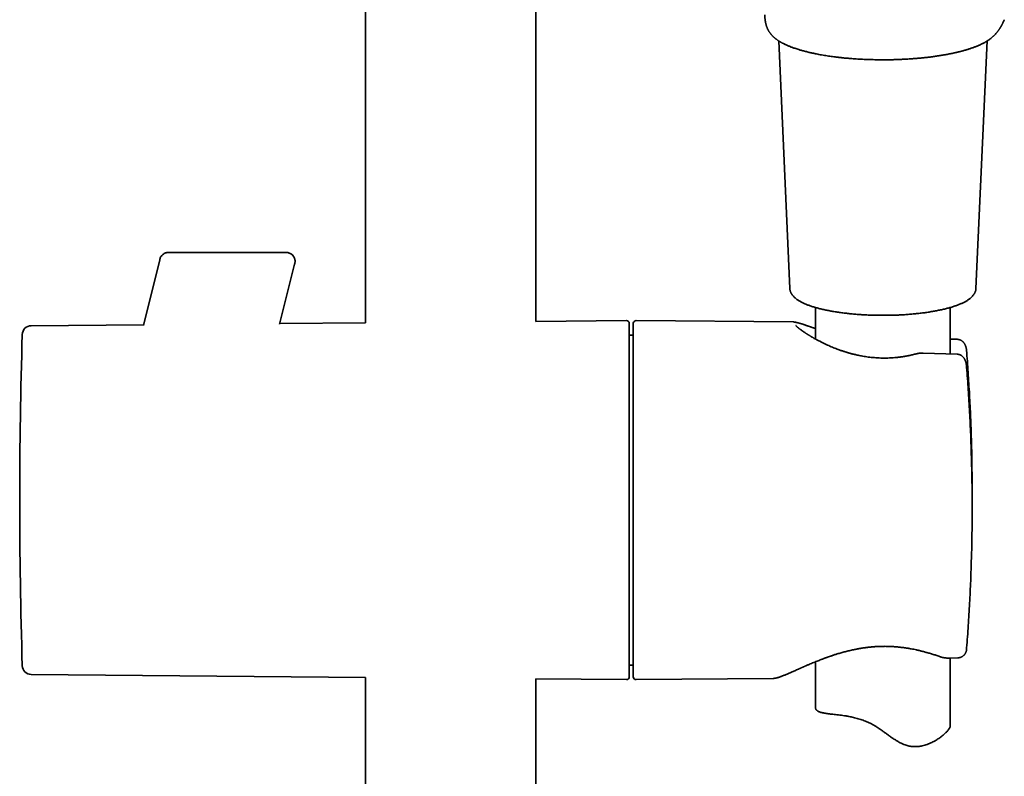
# Model space of a CAD drawing. Header units: millimetres. Extents: x 8 to 852, y 12 to 1820.
# Tile 21 of 27: x 393 to 503, y 1446 to 1531. Entities that reach past the tile are written whole.
import ezdxf

# ---------------------------------------------------------------- set-up
doc = ezdxf.new("R2010")
doc.units = ezdxf.units.MM

msp = doc.modelspace()

# ---------------------------------------------------------------- linework, layer by layer
at = {"color": 7, "linetype": 'Continuous', "lineweight": 35}
for p, q in [((431.72, 1794.7), (431.72, 1496.81)), ((450.72, 1496.98), (450.72, 1653.44)), ((477.76, 1528.22), (479, 1500.65)), ((499.74, 1500.65), (500.97, 1528.21)), ((406.99, 1496.52), (408.81, 1503.82)), ((408.81, 1503.82), (408.84, 1503.9)), ((408.82, 1503.86), (408.81, 1503.8)), ((408.81, 1503.8), (408.81, 1503.82)), ((408.84, 1503.9), (408.84, 1503.89)), ((422.89, 1504.65), (409.8, 1504.65)), ((422.17, 1496.65), (423.84, 1503.34)), ((423.84, 1503.34), (423.83, 1503.32)), ((423.84, 1503.34), (423.86, 1503.43)), ((423.85, 1503.38), (423.84, 1503.34)), ((481.87, 1498.52), (481.87, 1495.01)), ((496.87, 1493.34), (496.87, 1498.52)), ((407.01, 1496.59), (394.49, 1496.49)), ((431.72, 1496.81), (422.19, 1496.73)), ((460.81, 1497.06), (450.72, 1496.98)), ((479.37, 1496.91), (461.87, 1497.06)), ((479.37, 1496.91), (479.37, 1496.91)), ((461.57, 1495.44), (461.12, 1495.44)), ((497.65, 1494.98), (496.87, 1495)), ((493.08, 1493.36), (493.08, 1493.36)), ((497.65, 1493.32), (493.84, 1493.44)), ((498.68, 1493.77), (498.68, 1493.76)), ((498.68, 1492.02), (498.68, 1492.03)), ((481.87, 1459.06), (481.87, 1453.93)), ((496.75, 1459.47), (497.72, 1459.5)), ((496.87, 1451.91), (496.87, 1459.47)), ((394.49, 1457.65), (431.72, 1457.32)), ((461.12, 1458.69), (461.57, 1458.69)), ((431.72, 1457.32), (431.72, 1270.12)), ((450.72, 1270.12), (450.72, 1457.16)), ((450.72, 1457.16), (460.81, 1457.07)), ((461.87, 1457.07), (477.13, 1457.21)), ((477.13, 1457.21), (477.14, 1457.21))]:
    msp.add_line(p, q, dxfattribs=at)
for centre, radius, start, end in [((394.5, 1495.49), 1, 90.5, 178.238), ((460.82, 1496.76), 0.3, 0, 90.5), ((461.87, 1496.76), 0.3, 89.5, 180), ((993.22, 1477.07), 600, 178.23802, 181.76198), ((394.5, 1458.65), 1, 181.762, 269.5), ((460.82, 1457.37), 0.3, 269.5, 0), ((461.87, 1457.37), 0.3, 180, 270.5)]:
    msp.add_arc(centre, radius, start, end, dxfattribs=at)
for points, knots in [([(476.22, 1531.13), (476.22, 1531.11), (476.22, 1531.05), (476.22, 1530.95), (476.23, 1530.85), (476.23, 1530.76), (476.24, 1530.67), (476.25, 1530.6), (476.25, 1530.54), (476.26, 1530.5), (476.26, 1530.46), (476.27, 1530.42), (476.28, 1530.39), (476.28, 1530.34), (476.29, 1530.29), (476.3, 1530.24), (476.31, 1530.19), (476.33, 1530.14), (476.34, 1530.09), (476.35, 1530.05), (476.36, 1530), (476.38, 1529.96), (476.39, 1529.91), (476.41, 1529.86), (476.43, 1529.8), (476.45, 1529.75), (476.47, 1529.69), (476.49, 1529.64), (476.51, 1529.59), (476.53, 1529.54), (476.56, 1529.5), (476.58, 1529.44), (476.62, 1529.38), (476.66, 1529.31), (476.7, 1529.24), (476.75, 1529.18), (476.78, 1529.12), (476.82, 1529.07), (476.85, 1529.03), (476.89, 1528.98), (476.93, 1528.93), (476.97, 1528.88), (477.02, 1528.83), (477.06, 1528.78), (477.12, 1528.73), (477.17, 1528.68), (477.23, 1528.62), (477.29, 1528.57), (477.34, 1528.52), (477.4, 1528.48), (477.45, 1528.44), (477.51, 1528.39), (477.59, 1528.34), (477.67, 1528.28), (477.74, 1528.23), (477.82, 1528.18), (477.88, 1528.15), (477.93, 1528.12), (477.97, 1528.09), (478.01, 1528.07), (478.06, 1528.04), (478.13, 1528), (478.21, 1527.96), (478.31, 1527.91), (478.41, 1527.86), (478.49, 1527.82), (478.52, 1527.81)], [0, 0, 0, 0, 0.018197, 0.051995, 0.085387, 0.117351, 0.146703, 0.17344, 0.186417, 0.198449, 0.209532, 0.219669, 0.230324, 0.242509, 0.256401, 0.271972, 0.287132, 0.302348, 0.315418, 0.326759, 0.338481, 0.350877, 0.36395, 0.377996, 0.393234, 0.407936, 0.423352, 0.437567, 0.45018, 0.46123, 0.472757, 0.485889, 0.504858, 0.524156, 0.542316, 0.559315, 0.574828, 0.585898, 0.597552, 0.611149, 0.626367, 0.640439, 0.654034, 0.667197, 0.682374, 0.699164, 0.715665, 0.731599, 0.745883, 0.758034, 0.771401, 0.787111, 0.805181, 0.824189, 0.841777, 0.857916, 0.872856, 0.881707, 0.890299, 0.898687, 0.909093, 0.922659, 0.939052, 0.95848, 0.980934, 1, 1, 1, 1]), ([(499.38, 1527.46), (499.43, 1527.48), (499.53, 1527.51), (499.67, 1527.57), (499.81, 1527.62), (499.93, 1527.67), (500.03, 1527.72), (500.16, 1527.77), (500.3, 1527.84), (500.44, 1527.91), (500.56, 1527.97), (500.66, 1528.02), (500.76, 1528.07), (500.85, 1528.13), (500.95, 1528.19), (501.04, 1528.25), (501.14, 1528.31), (501.23, 1528.38), (501.33, 1528.45), (501.42, 1528.52), (501.5, 1528.59), (501.58, 1528.66), (501.65, 1528.73), (501.72, 1528.79), (501.8, 1528.86), (501.87, 1528.94), (501.96, 1529.03), (502.03, 1529.12), (502.1, 1529.2), (502.15, 1529.27), (502.2, 1529.34), (502.26, 1529.41), (502.31, 1529.48), (502.35, 1529.55), (502.38, 1529.6), (502.42, 1529.65), (502.45, 1529.7), (502.48, 1529.75), (502.5, 1529.79), (502.53, 1529.84), (502.56, 1529.89), (502.59, 1529.94), (502.62, 1530.01), (502.66, 1530.08), (502.7, 1530.16), (502.75, 1530.25), (502.79, 1530.35), (502.84, 1530.46), (502.88, 1530.53), (502.89, 1530.57)], [0, 0, 0, 0, 0.0210477, 0.0455924, 0.0676652, 0.08726, 0.1043718, 0.1189963, 0.1493543, 0.1779968, 0.1971856, 0.2150835, 0.2331173, 0.2526188, 0.2736072, 0.2923208, 0.3121625, 0.3334587, 0.3565767, 0.3789935, 0.3993209, 0.420647, 0.4405509, 0.4596634, 0.4781629, 0.5050153, 0.5317552, 0.5578718, 0.5833732, 0.601317, 0.6215552, 0.6437342, 0.6647064, 0.6837248, 0.6990282, 0.7138529, 0.7290772, 0.7447007, 0.7572563, 0.770068, 0.784529, 0.8016232, 0.8217775, 0.8446666, 0.8702869, 0.8986343, 0.9297049, 0.9634948, 1, 1, 1, 1]), ([(478.52, 1527.81), (478.57, 1527.78), (478.67, 1527.74), (478.81, 1527.68), (478.96, 1527.62), (479.09, 1527.56), (479.23, 1527.51), (479.38, 1527.45), (479.57, 1527.39), (479.79, 1527.32), (480.02, 1527.24), (480.19, 1527.19), (480.28, 1527.17)], [0, 0, 0, 0, 0.096282, 0.191247, 0.27866, 0.358547, 0.435649, 0.519378, 0.626879, 0.743904, 0.870428, 1, 1, 1, 1]), ([(480.28, 1527.17), (480.33, 1527.15), (480.45, 1527.12), (480.64, 1527.07), (480.84, 1527.02), (481.05, 1526.97), (481.24, 1526.92), (481.41, 1526.88), (481.57, 1526.85), (481.72, 1526.82), (481.9, 1526.78), (482.12, 1526.73), (482.4, 1526.68), (482.7, 1526.63), (483.01, 1526.58), (483.32, 1526.53), (483.61, 1526.49), (483.9, 1526.45), (484.13, 1526.42), (484.31, 1526.4), (484.45, 1526.38), (484.62, 1526.36), (484.8, 1526.34), (485, 1526.32), (485.23, 1526.3), (485.49, 1526.28), (485.77, 1526.25), (486.07, 1526.23), (486.4, 1526.21), (486.74, 1526.19), (487.1, 1526.17), (487.47, 1526.15), (487.86, 1526.14), (488.26, 1526.13), (488.52, 1526.12), (488.64, 1526.12)], [0, 0, 0, 0, 0.024087, 0.054321, 0.084681, 0.114189, 0.140985, 0.16462, 0.1856, 0.204845, 0.225489, 0.257856, 0.293603, 0.332702, 0.371815, 0.408642, 0.445206, 0.479204, 0.510641, 0.525335, 0.541997, 0.560698, 0.581438, 0.604217, 0.630601, 0.659276, 0.690241, 0.723493, 0.759035, 0.796864, 0.834628, 0.874425, 0.916253, 0.960107, 1, 1, 1, 1]), ([(488.64, 1526.12), (488.78, 1526.12), (489.06, 1526.11), (489.49, 1526.11), (489.93, 1526.12), (490.39, 1526.12), (490.85, 1526.14), (491.32, 1526.15), (491.8, 1526.18), (492.29, 1526.2), (492.78, 1526.24), (493.25, 1526.28), (493.71, 1526.32), (494.18, 1526.37), (494.65, 1526.42), (495.12, 1526.49), (495.59, 1526.56), (496.06, 1526.63), (496.53, 1526.72), (496.98, 1526.8), (497.26, 1526.87), (497.4, 1526.9)], [0, 0, 0, 0, 0.043773, 0.089023, 0.135746, 0.183941, 0.23361, 0.28383, 0.335481, 0.38857, 0.443103, 0.493936, 0.545971, 0.599211, 0.653661, 0.709324, 0.766208, 0.82432, 0.883669, 0.944247, 1, 1, 1, 1]), ([(497.4, 1526.9), (497.45, 1526.91), (497.56, 1526.93), (497.71, 1526.97), (497.84, 1527), (497.95, 1527.03), (498.04, 1527.05), (498.11, 1527.07), (498.16, 1527.08), (498.2, 1527.09), (498.24, 1527.1), (498.27, 1527.11), (498.3, 1527.12), (498.34, 1527.13), (498.4, 1527.15), (498.47, 1527.17), (498.55, 1527.19), (498.64, 1527.22), (498.76, 1527.25), (498.9, 1527.3), (499.05, 1527.35), (499.22, 1527.4), (499.32, 1527.44), (499.38, 1527.46)], [0, 0, 0, 0, 0.075274, 0.147238, 0.209503, 0.262059, 0.304898, 0.338014, 0.361997, 0.381498, 0.397504, 0.410527, 0.425614, 0.446966, 0.474586, 0.508478, 0.548646, 0.595097, 0.659139, 0.73225, 0.814446, 0.905742, 1, 1, 1, 1]), ([(408.81, 1503.82), (408.82, 1503.84), (408.83, 1503.87), (408.83, 1503.9), (408.83, 1503.89), (408.83, 1503.89)], [0, 0, 0, 0, 0.400474, 0.800237, 1, 1, 1, 1]), ([(409.8, 1504.65), (409.79, 1504.65), (409.73, 1504.66), (409.61, 1504.64), (409.46, 1504.6), (409.3, 1504.53), (409.17, 1504.43), (409.05, 1504.32), (408.95, 1504.19), (408.87, 1504.05), (408.85, 1503.95), (408.83, 1503.9)], [0, 0, 0, 0, 0.020889, 0.139204, 0.262196, 0.388438, 0.516249, 0.641561, 0.764944, 0.884853, 1, 1, 1, 1]), ([(423.86, 1503.41), (423.87, 1503.45), (423.88, 1503.53), (423.89, 1503.65), (423.89, 1503.77), (423.86, 1503.9), (423.82, 1504.03), (423.76, 1504.16), (423.68, 1504.27), (423.59, 1504.38), (423.48, 1504.47), (423.36, 1504.54), (423.23, 1504.6), (423.08, 1504.64), (422.96, 1504.66), (422.9, 1504.65), (422.89, 1504.65)], [0, 0, 0, 0, 0.062603, 0.12833, 0.196921, 0.270132, 0.345455, 0.422255, 0.499816, 0.577377, 0.654178, 0.729501, 0.802711, 0.896097, 0.983903, 1, 1, 1, 1]), ([(423.83, 1503.32), (423.84, 1503.34), (423.85, 1503.37), (423.86, 1503.41), (423.86, 1503.43)], [0, 0, 0, 0, 0.547221, 1, 1, 1, 1]), ([(423.86, 1503.41), (423.86, 1503.41), (423.86, 1503.41), (423.85, 1503.39), (423.85, 1503.36), (423.84, 1503.34)], [0, 0, 0, 0, 0.1997631, 0.5995259, 1, 1, 1, 1]), ([(479, 1500.65), (479, 1500.64), (479, 1500.61), (479.01, 1500.54), (479.02, 1500.44), (479.05, 1500.35), (479.08, 1500.26), (479.12, 1500.17), (479.17, 1500.08), (479.22, 1499.99), (479.29, 1499.9), (479.36, 1499.81), (479.44, 1499.72), (479.53, 1499.64), (479.63, 1499.55), (479.74, 1499.47), (479.85, 1499.38), (479.98, 1499.3), (480.11, 1499.22), (480.24, 1499.15), (480.39, 1499.07), (480.54, 1499), (480.69, 1498.93), (480.85, 1498.86), (481.02, 1498.8), (481.19, 1498.73), (481.37, 1498.67), (481.56, 1498.61), (481.75, 1498.55), (481.94, 1498.5), (482.14, 1498.44), (482.35, 1498.39), (482.56, 1498.34), (482.78, 1498.29), (483, 1498.24), (483.22, 1498.19), (483.45, 1498.15), (483.68, 1498.1), (483.92, 1498.06), (484.16, 1498.02), (484.41, 1497.99), (484.66, 1497.95), (484.91, 1497.92), (485.17, 1497.89), (485.43, 1497.86), (485.69, 1497.83), (485.95, 1497.8), (486.22, 1497.78), (486.49, 1497.76), (486.76, 1497.74), (487.03, 1497.72), (487.31, 1497.7), (487.59, 1497.69), (487.86, 1497.68), (488.14, 1497.67), (488.42, 1497.66), (488.71, 1497.65), (488.99, 1497.65), (489.27, 1497.65), (489.55, 1497.65), (489.83, 1497.65), (490.11, 1497.65), (490.39, 1497.66), (490.67, 1497.67), (490.95, 1497.68), (491.23, 1497.69), (491.51, 1497.71), (491.78, 1497.72), (492.06, 1497.74), (492.33, 1497.76), (492.6, 1497.79), (492.86, 1497.81), (493.13, 1497.84), (493.39, 1497.86), (493.64, 1497.9), (493.9, 1497.93), (494.15, 1497.96), (494.4, 1498), (494.64, 1498.04), (494.88, 1498.08), (495.12, 1498.12), (495.35, 1498.16), (495.58, 1498.21), (495.8, 1498.25), (496.02, 1498.3), (496.23, 1498.35), (496.44, 1498.4), (496.65, 1498.46), (496.84, 1498.51), (497.04, 1498.57), (497.23, 1498.63), (497.41, 1498.69), (497.58, 1498.75), (497.76, 1498.82), (497.92, 1498.88), (498.08, 1498.95), (498.23, 1499.02), (498.38, 1499.09), (498.52, 1499.17), (498.66, 1499.24), (498.78, 1499.32), (498.91, 1499.4), (499.02, 1499.49), (499.13, 1499.57), (499.23, 1499.66), (499.32, 1499.75), (499.4, 1499.85), (499.48, 1499.94), (499.54, 1500.04), (499.6, 1500.13), (499.64, 1500.23), (499.68, 1500.33), (499.71, 1500.43), (499.72, 1500.52), (499.73, 1500.6), (499.74, 1500.64), (499.74, 1500.65)], [0, 0, 0, 0, 0.001308, 0.008412, 0.015536, 0.022727, 0.030029, 0.037484, 0.045135, 0.053019, 0.061163, 0.069585, 0.078283, 0.087237, 0.096405, 0.105733, 0.115166, 0.124652, 0.13415, 0.143628, 0.153073, 0.16248, 0.171845, 0.181169, 0.190455, 0.199706, 0.208923, 0.218111, 0.227271, 0.236408, 0.245522, 0.254618, 0.263695, 0.272757, 0.281805, 0.29084, 0.299863, 0.308876, 0.31788, 0.326875, 0.335863, 0.344844, 0.353818, 0.362787, 0.371751, 0.38071, 0.389666, 0.398617, 0.407566, 0.416511, 0.425454, 0.434394, 0.443333, 0.45227, 0.461205, 0.470139, 0.479073, 0.488006, 0.496938, 0.50587, 0.514802, 0.523735, 0.532668, 0.541601, 0.550535, 0.559471, 0.568408, 0.577347, 0.586287, 0.59523, 0.604176, 0.613124, 0.622075, 0.631031, 0.63999, 0.648954, 0.657922, 0.666896, 0.675877, 0.684864, 0.693858, 0.702861, 0.711873, 0.720895, 0.729927, 0.738973, 0.748032, 0.757106, 0.766197, 0.775307, 0.784438, 0.793592, 0.802772, 0.81198, 0.821221, 0.830496, 0.839809, 0.849163, 0.85856, 0.868001, 0.877482, 0.886997, 0.896531, 0.906047, 0.915502, 0.924837, 0.933989, 0.942898, 0.951522, 0.959844, 0.967874, 0.975638, 0.983177, 0.990537, 0.997766, 1, 1, 1, 1]), ([(461.12, 1477.07), (461.12, 1477.26), (461.12, 1477.64), (461.12, 1478.22), (461.12, 1478.8), (461.12, 1479.37), (461.12, 1479.94), (461.12, 1480.52), (461.12, 1481.06), (461.12, 1481.57), (461.12, 1482.04), (461.12, 1482.5), (461.12, 1482.96), (461.12, 1483.42), (461.12, 1483.87), (461.12, 1484.38), (461.12, 1484.93), (461.12, 1485.54), (461.12, 1486.13), (461.12, 1486.71), (461.12, 1487.29), (461.12, 1487.89), (461.12, 1488.52), (461.12, 1489.17), (461.12, 1489.8), (461.12, 1490.41), (461.12, 1490.97), (461.12, 1491.47), (461.12, 1491.92), (461.12, 1492.36), (461.12, 1492.78), (461.12, 1493.18), (461.12, 1493.54), (461.12, 1493.86), (461.12, 1494.15), (461.12, 1494.43), (461.12, 1494.69), (461.12, 1494.93), (461.12, 1495.17), (461.12, 1495.39), (461.12, 1495.6), (461.12, 1495.8), (461.12, 1495.98), (461.12, 1496.14), (461.12, 1496.28), (461.12, 1496.41), (461.12, 1496.52), (461.12, 1496.63), (461.12, 1496.71), (461.12, 1496.75), (461.12, 1496.76), (461.12, 1496.76)], [0, 0, 0, 0, 0.0186661, 0.037299, 0.0559148, 0.0745294, 0.093159, 0.1118194, 0.1313376, 0.1468651, 0.1623749, 0.1778762, 0.1933785, 0.2088908, 0.2244226, 0.2399829, 0.2614589, 0.282888, 0.3042946, 0.3257031, 0.3471379, 0.3686233, 0.3949381, 0.4211882, 0.4474186, 0.4736744, 0.5000002, 0.5219353, 0.5438204, 0.5656814, 0.5875443, 0.6094352, 0.63138, 0.6497916, 0.6681663, 0.6865193, 0.704866, 0.7232218, 0.741602, 0.760022, 0.7798113, 0.7995618, 0.8192926, 0.8390227, 0.8587713, 0.8785574, 0.8975135, 0.9231339, 0.9487274, 0.9743355, 1, 1, 1, 1]), ([(461.57, 1496.76), (461.57, 1496.76), (461.57, 1496.77), (461.57, 1496.74), (461.57, 1496.7), (461.57, 1496.63), (461.57, 1496.56), (461.57, 1496.46), (461.57, 1496.36), (461.57, 1496.23), (461.57, 1496.09), (461.57, 1495.93), (461.57, 1495.78), (461.57, 1495.62), (461.57, 1495.46), (461.57, 1495.28), (461.57, 1495.09), (461.57, 1494.89), (461.57, 1494.65), (461.57, 1494.37), (461.57, 1494.05), (461.57, 1493.7), (461.57, 1493.34), (461.57, 1492.95), (461.57, 1492.52), (461.57, 1492.04), (461.57, 1491.5), (461.57, 1490.93), (461.57, 1490.34), (461.57, 1489.76), (461.57, 1489.2), (461.57, 1488.66), (461.57, 1488.11), (461.57, 1487.54), (461.57, 1486.96), (461.57, 1486.4), (461.57, 1485.86), (461.57, 1485.35), (461.57, 1484.83), (461.57, 1484.31), (461.57, 1483.78), (461.57, 1483.24), (461.57, 1482.68), (461.57, 1482.11), (461.57, 1481.51), (461.57, 1480.92), (461.57, 1480.31), (461.57, 1479.71), (461.57, 1479.11), (461.57, 1478.45), (461.57, 1477.73), (461.57, 1476.93), (461.57, 1476.14), (461.57, 1475.61), (461.57, 1475.35)], [0, 0, 0, 0, 0.004056, 0.028316, 0.05263, 0.070312, 0.087963, 0.105598, 0.123233, 0.140884, 0.158564, 0.177056, 0.191766, 0.206459, 0.221145, 0.235831, 0.250527, 0.265241, 0.279983, 0.300328, 0.32063, 0.34091, 0.361191, 0.381498, 0.401853, 0.426783, 0.451651, 0.476501, 0.501375, 0.526315, 0.547096, 0.567829, 0.58854, 0.609252, 0.629991, 0.65078, 0.668223, 0.685631, 0.703018, 0.720399, 0.737789, 0.755201, 0.772652, 0.7914, 0.810111, 0.828803, 0.847495, 0.866204, 0.884949, 0.902909, 0.927183, 0.95143, 0.975689, 1, 1, 1, 1]), ([(481.87, 1496.17), (481.85, 1496.18), (481.79, 1496.2), (481.7, 1496.23), (481.61, 1496.26), (481.53, 1496.28), (481.47, 1496.31), (481.42, 1496.32), (481.38, 1496.34), (481.33, 1496.35), (481.28, 1496.37), (481.22, 1496.39), (481.14, 1496.42), (481.07, 1496.44), (480.97, 1496.48), (480.86, 1496.51), (480.74, 1496.56), (480.62, 1496.6), (480.51, 1496.63), (480.41, 1496.67), (480.31, 1496.7), (480.22, 1496.73), (480.13, 1496.75), (480.04, 1496.78), (479.95, 1496.8), (479.86, 1496.83), (479.76, 1496.85), (479.65, 1496.88), (479.56, 1496.89), (479.5, 1496.9), (479.45, 1496.91), (479.41, 1496.91), (479.38, 1496.91), (479.37, 1496.91)], [0, 0, 0, 0, 0.01704, 0.048592, 0.075792, 0.09825, 0.115964, 0.128931, 0.140811, 0.154861, 0.171725, 0.191405, 0.213905, 0.239227, 0.267375, 0.307293, 0.351509, 0.395333, 0.437133, 0.476905, 0.514646, 0.550354, 0.596126, 0.638039, 0.67638, 0.71485, 0.775537, 0.838835, 0.899408, 0.92797, 0.957306, 0.988807, 1, 1, 1, 1]), ([(493.08, 1493.36), (493.01, 1493.34), (492.81, 1493.29), (492.48, 1493.21), (492.07, 1493.13), (491.67, 1493.06), (491.28, 1493), (490.9, 1492.96), (490.51, 1492.92), (490.11, 1492.9), (489.71, 1492.89), (489.32, 1492.89), (488.95, 1492.9), (488.59, 1492.92), (488.25, 1492.95), (487.91, 1492.98), (487.58, 1493.03), (487.28, 1493.07), (487, 1493.12), (486.74, 1493.17), (486.51, 1493.22), (486.31, 1493.27), (486.13, 1493.31), (485.96, 1493.35), (485.82, 1493.39), (485.69, 1493.43), (485.56, 1493.46), (485.44, 1493.5), (485.33, 1493.53), (485.24, 1493.56), (485.15, 1493.59), (485.05, 1493.62), (484.94, 1493.66), (484.8, 1493.7), (484.65, 1493.75), (484.48, 1493.82), (484.26, 1493.9), (484.01, 1493.99), (483.74, 1494.1), (483.47, 1494.22), (483.19, 1494.34), (482.9, 1494.48), (482.61, 1494.62), (482.37, 1494.74), (482.16, 1494.84), (481.99, 1494.93), (481.82, 1495.03), (481.67, 1495.11), (481.56, 1495.18), (481.47, 1495.23), (481.39, 1495.28), (481.3, 1495.33), (481.22, 1495.38), (481.15, 1495.42), (481.08, 1495.46), (481.03, 1495.49), (480.99, 1495.52), (480.96, 1495.54), (480.92, 1495.56), (480.86, 1495.6), (480.79, 1495.65), (480.7, 1495.7), (480.61, 1495.77), (480.5, 1495.84), (480.36, 1495.94), (480.25, 1496.02), (480.15, 1496.09), (480.09, 1496.14), (480.04, 1496.18), (480, 1496.21), (479.97, 1496.24), (479.94, 1496.26), (479.91, 1496.29), (479.88, 1496.31), (479.85, 1496.34), (479.82, 1496.36), (479.79, 1496.39), (479.77, 1496.42), (479.74, 1496.44), (479.72, 1496.46), (479.71, 1496.47), (479.7, 1496.48), (479.69, 1496.49), (479.69, 1496.5), (479.68, 1496.51), (479.69, 1496.5), (479.69, 1496.5)], [0, 0, 0, 0, 0.011515, 0.034868, 0.057502, 0.079425, 0.100648, 0.121178, 0.141017, 0.163297, 0.184651, 0.205087, 0.224612, 0.243229, 0.260938, 0.279697, 0.297322, 0.313812, 0.329164, 0.343377, 0.356447, 0.367722, 0.377976, 0.387209, 0.395418, 0.402773, 0.410775, 0.417983, 0.424398, 0.430017, 0.434927, 0.440319, 0.44779, 0.456196, 0.465258, 0.474976, 0.49, 0.50637, 0.524093, 0.542916, 0.562337, 0.58357, 0.605453, 0.627983, 0.641561, 0.655464, 0.670647, 0.687347, 0.694891, 0.702708, 0.710799, 0.719164, 0.727636, 0.735235, 0.741454, 0.746753, 0.751134, 0.754595, 0.757337, 0.764361, 0.77282, 0.782716, 0.794047, 0.806377, 0.826474, 0.847492, 0.858869, 0.870012, 0.879573, 0.886706, 0.892601, 0.898541, 0.904951, 0.911831, 0.919223, 0.927045, 0.935671, 0.9451, 0.955294, 0.962831, 0.969369, 0.974911, 0.979915, 0.988544, 0.998451, 1, 1, 1, 1]), ([(497.73, 1494.97), (497.72, 1494.97), (497.69, 1494.98), (497.66, 1494.98), (497.65, 1494.98)], [0, 0, 0, 0, 0.452715, 1, 1, 1, 1]), ([(498.68, 1493.77), (498.68, 1493.8), (498.67, 1493.87), (498.66, 1493.95), (498.64, 1494.02), (498.63, 1494.07), (498.62, 1494.12), (498.6, 1494.16), (498.59, 1494.21), (498.57, 1494.26), (498.54, 1494.32), (498.51, 1494.4), (498.47, 1494.47), (498.42, 1494.54), (498.38, 1494.6), (498.34, 1494.65), (498.3, 1494.69), (498.25, 1494.74), (498.19, 1494.79), (498.13, 1494.84), (498.06, 1494.87), (498.01, 1494.9), (497.96, 1494.92), (497.9, 1494.94), (497.82, 1494.96), (497.76, 1494.97), (497.73, 1494.97)], [0, 0, 0, 0, 0.062732, 0.116914, 0.157179, 0.191384, 0.222909, 0.251926, 0.27924, 0.314959, 0.356108, 0.407538, 0.463402, 0.512563, 0.554736, 0.592099, 0.625262, 0.663211, 0.714096, 0.76323, 0.805282, 0.838561, 0.863655, 0.899709, 0.947658, 1, 1, 1, 1]), ([(493.84, 1493.44), (493.79, 1493.44), (493.69, 1493.44), (493.54, 1493.44), (493.39, 1493.42), (493.23, 1493.4), (493.13, 1493.37), (493.08, 1493.36)], [0, 0, 0, 0, 0.199684, 0.386288, 0.559729, 0.794997, 1, 1, 1, 1]), ([(497.75, 1493.31), (497.73, 1493.31), (497.7, 1493.31), (497.67, 1493.31), (497.65, 1493.32)], [0, 0, 0, 0, 0.4525, 1, 1, 1, 1]), ([(498.68, 1492.02), (498.68, 1492.06), (498.67, 1492.14), (498.65, 1492.24), (498.64, 1492.32), (498.62, 1492.39), (498.6, 1492.45), (498.59, 1492.5), (498.57, 1492.55), (498.55, 1492.59), (498.54, 1492.63), (498.51, 1492.68), (498.49, 1492.74), (498.45, 1492.8), (498.42, 1492.86), (498.39, 1492.9), (498.35, 1492.95), (498.3, 1493.01), (498.24, 1493.07), (498.18, 1493.13), (498.13, 1493.16), (498.08, 1493.2), (498.03, 1493.22), (497.97, 1493.25), (497.91, 1493.27), (497.83, 1493.3), (497.78, 1493.3), (497.75, 1493.31)], [0, 0, 0, 0, 0.0715504, 0.1310564, 0.1797086, 0.2222312, 0.2591335, 0.2907536, 0.3196499, 0.3463111, 0.3711458, 0.402269, 0.4430071, 0.4876078, 0.5238448, 0.5524934, 0.5881366, 0.6352678, 0.6874947, 0.7326349, 0.7697288, 0.7987206, 0.8325154, 0.8645793, 0.9029192, 0.9479714, 1, 1, 1, 1]), ([(499.31, 1477.1), (499.31, 1477.27), (499.31, 1477.85), (499.31, 1478.85), (499.3, 1480.09), (499.28, 1481.34), (499.26, 1482.58), (499.23, 1483.83), (499.19, 1485.07), (499.14, 1486.31), (499.08, 1487.56), (499.02, 1488.8), (498.94, 1490.04), (498.86, 1491.29), (498.78, 1492.52), (498.71, 1493.35), (498.68, 1493.76)], [0, 0, 0, 0, 0.030144, 0.104791, 0.179441, 0.254094, 0.328751, 0.403411, 0.478074, 0.552741, 0.627411, 0.702084, 0.776761, 0.851441, 0.926124, 1, 1, 1, 1]), ([(498.68, 1460.42), (498.69, 1460.48), (498.73, 1460.96), (498.79, 1461.85), (498.88, 1463.1), (498.96, 1464.34), (499.03, 1465.59), (499.09, 1466.84), (499.15, 1468.09), (499.19, 1469.34), (499.23, 1470.59), (499.27, 1471.84), (499.29, 1473.09), (499.3, 1474.34), (499.31, 1475.59), (499.31, 1476.84), (499.3, 1478.09), (499.29, 1479.34), (499.26, 1480.6), (499.23, 1481.85), (499.19, 1483.1), (499.15, 1484.35), (499.09, 1485.6), (499.03, 1486.85), (498.96, 1488.1), (498.88, 1489.35), (498.79, 1490.6), (498.72, 1491.49), (498.68, 1491.96), (498.68, 1492.02)], [0, 0, 0, 0, 0.005847, 0.045371, 0.084897, 0.124425, 0.163955, 0.203486, 0.243019, 0.282554, 0.322091, 0.36163, 0.40117, 0.440712, 0.480256, 0.519802, 0.55935, 0.598899, 0.63845, 0.678004, 0.717559, 0.757116, 0.796675, 0.836235, 0.875798, 0.915363, 0.954929, 0.994498, 1, 1, 1, 1]), ([(461.12, 1457.37), (461.12, 1457.37), (461.12, 1457.38), (461.12, 1457.4), (461.12, 1457.44), (461.12, 1457.5), (461.12, 1457.58), (461.12, 1457.67), (461.12, 1457.78), (461.12, 1457.89), (461.12, 1458.01), (461.12, 1458.13), (461.12, 1458.27), (461.12, 1458.42), (461.12, 1458.58), (461.12, 1458.77), (461.12, 1459.01), (461.12, 1459.28), (461.12, 1459.57), (461.12, 1459.89), (461.12, 1460.22), (461.12, 1460.61), (461.12, 1461.04), (461.12, 1461.52), (461.12, 1462.03), (461.12, 1462.57), (461.12, 1463.1), (461.12, 1463.62), (461.12, 1464.13), (461.12, 1464.65), (461.12, 1465.18), (461.12, 1465.73), (461.12, 1466.26), (461.12, 1466.77), (461.12, 1467.26), (461.12, 1467.75), (461.12, 1468.26), (461.12, 1468.77), (461.12, 1469.29), (461.12, 1469.83), (461.12, 1470.39), (461.12, 1470.97), (461.12, 1471.55), (461.12, 1472.14), (461.12, 1472.73), (461.12, 1473.32), (461.12, 1473.98), (461.12, 1474.69), (461.12, 1475.48), (461.12, 1476.27), (461.12, 1476.8), (461.12, 1477.07)], [0, 0, 0, 0, 0.0186638, 0.0372953, 0.0559105, 0.0745255, 0.0931562, 0.1118188, 0.1313377, 0.1468651, 0.1623749, 0.1778763, 0.1933785, 0.2088908, 0.2244226, 0.2399829, 0.2614589, 0.2828881, 0.3042946, 0.3257031, 0.3471379, 0.3686233, 0.3949381, 0.4211882, 0.4474187, 0.4736744, 0.5000002, 0.5219353, 0.5438204, 0.5656814, 0.5875443, 0.6094352, 0.63138, 0.6497916, 0.6681663, 0.6865193, 0.704866, 0.7232217, 0.741602, 0.7600219, 0.7798113, 0.7995618, 0.8192926, 0.8390227, 0.8587712, 0.8785573, 0.8975152, 0.9231377, 0.9487316, 0.9743385, 1, 1, 1, 1]), ([(461.57, 1475.35), (461.57, 1475.16), (461.57, 1474.78), (461.57, 1474.2), (461.57, 1473.64), (461.57, 1473.07), (461.57, 1472.51), (461.57, 1471.94), (461.57, 1471.41), (461.57, 1470.91), (461.57, 1470.46), (461.57, 1470.01), (461.57, 1469.56), (461.57, 1469.12), (461.57, 1468.68), (461.57, 1468.19), (461.57, 1467.66), (461.57, 1467.08), (461.57, 1466.52), (461.57, 1465.96), (461.57, 1465.42), (461.57, 1464.85), (461.57, 1464.26), (461.57, 1463.66), (461.57, 1463.07), (461.57, 1462.51), (461.57, 1462.01), (461.57, 1461.55), (461.57, 1461.14), (461.57, 1460.75), (461.57, 1460.38), (461.57, 1460.03), (461.57, 1459.72), (461.57, 1459.44), (461.57, 1459.2), (461.57, 1458.96), (461.57, 1458.75), (461.57, 1458.55), (461.57, 1458.36), (461.57, 1458.19), (461.57, 1458.02), (461.57, 1457.88), (461.57, 1457.75), (461.57, 1457.64), (461.57, 1457.55), (461.57, 1457.48), (461.57, 1457.42), (461.57, 1457.38), (461.57, 1457.38), (461.57, 1457.37)], [0, 0, 0, 0, 0.019764, 0.039493, 0.0592038, 0.0789134, 0.0986388, 0.1183968, 0.1390631, 0.1555039, 0.171926, 0.1883392, 0.2047533, 0.2211781, 0.2376235, 0.2540991, 0.2768384, 0.299528, 0.3221938, 0.3448615, 0.3675571, 0.3903064, 0.418169, 0.4459632, 0.4737366, 0.5015367, 0.5294111, 0.5526365, 0.5758089, 0.5989558, 0.6221047, 0.6452833, 0.6685189, 0.6880135, 0.707469, 0.7269016, 0.7463275, 0.765763, 0.7852243, 0.8047278, 0.8256812, 0.8465935, 0.8674849, 0.8883755, 0.9092857, 0.9302357, 0.9503068, 0.9774343, 1, 1, 1, 1]), ([(477.14, 1457.21), (477.16, 1457.21), (477.22, 1457.21), (477.29, 1457.22), (477.36, 1457.23), (477.42, 1457.24), (477.48, 1457.25), (477.53, 1457.26), (477.59, 1457.28), (477.64, 1457.29), (477.71, 1457.31), (477.8, 1457.34), (477.92, 1457.38), (478.05, 1457.43), (478.2, 1457.48), (478.36, 1457.55), (478.52, 1457.62), (478.69, 1457.69), (478.86, 1457.76), (479.02, 1457.83), (479.19, 1457.91), (479.37, 1457.98), (479.55, 1458.06), (479.74, 1458.15), (479.91, 1458.23), (480.04, 1458.28), (480.13, 1458.32), (480.21, 1458.36), (480.28, 1458.39), (480.34, 1458.41), (480.39, 1458.44), (480.43, 1458.45), (480.46, 1458.47), (480.49, 1458.48), (480.54, 1458.5), (480.6, 1458.53), (480.67, 1458.56), (480.77, 1458.6), (480.88, 1458.65), (481.01, 1458.71), (481.19, 1458.78), (481.41, 1458.88), (481.67, 1458.98), (481.91, 1459.08), (482.14, 1459.17), (482.37, 1459.26), (482.55, 1459.33), (482.7, 1459.39), (482.81, 1459.43), (482.91, 1459.47), (483.02, 1459.51), (483.13, 1459.54), (483.23, 1459.58), (483.31, 1459.61), (483.38, 1459.63), (483.44, 1459.65), (483.5, 1459.68), (483.58, 1459.7), (483.69, 1459.74), (483.81, 1459.78), (483.95, 1459.83), (484.12, 1459.88), (484.37, 1459.96), (484.71, 1460.06), (485.15, 1460.18), (485.62, 1460.3), (486, 1460.38), (486.29, 1460.44), (486.47, 1460.48), (486.63, 1460.51), (486.77, 1460.53), (486.88, 1460.55), (486.98, 1460.57), (487.05, 1460.58), (487.11, 1460.59), (487.15, 1460.6), (487.2, 1460.6), (487.27, 1460.61), (487.36, 1460.62), (487.47, 1460.64), (487.6, 1460.66), (487.75, 1460.67), (487.99, 1460.7), (488.32, 1460.73), (488.74, 1460.76), (489.18, 1460.78), (489.55, 1460.78), (489.86, 1460.78), (490.09, 1460.77), (490.32, 1460.76), (490.55, 1460.75), (490.78, 1460.73), (490.99, 1460.71), (491.19, 1460.69), (491.38, 1460.67), (491.54, 1460.65), (491.67, 1460.64), (491.76, 1460.62), (491.83, 1460.61), (491.9, 1460.6), (491.97, 1460.59), (492.07, 1460.58), (492.2, 1460.56), (492.35, 1460.53), (492.55, 1460.49), (492.81, 1460.45), (493.12, 1460.38), (493.46, 1460.3), (493.82, 1460.21), (494.19, 1460.11), (494.58, 1460), (494.98, 1459.88), (495.39, 1459.75), (495.66, 1459.66), (495.79, 1459.61)], [0, 0, 0, 0, 0.006915, 0.014926, 0.022336, 0.02909, 0.035302, 0.042133, 0.048453, 0.054902, 0.061812, 0.074922, 0.088954, 0.103908, 0.119781, 0.136082, 0.15179, 0.166907, 0.181439, 0.19539, 0.208763, 0.222198, 0.235678, 0.249852, 0.264717, 0.270745, 0.27677, 0.282159, 0.286811, 0.290728, 0.293909, 0.296357, 0.298117, 0.30022, 0.30309, 0.306728, 0.311132, 0.317305, 0.32454, 0.332817, 0.341289, 0.356865, 0.371442, 0.385024, 0.397612, 0.409438, 0.421476, 0.426875, 0.432336, 0.437859, 0.443444, 0.449011, 0.453849, 0.458401, 0.461712, 0.464024, 0.466899, 0.470947, 0.475973, 0.481976, 0.488953, 0.49684, 0.504984, 0.524522, 0.544535, 0.565021, 0.585974, 0.594311, 0.602037, 0.608854, 0.614763, 0.619425, 0.623312, 0.626426, 0.628766, 0.630369, 0.632234, 0.634817, 0.638487, 0.643022, 0.648423, 0.654687, 0.661617, 0.677696, 0.694553, 0.712191, 0.730617, 0.739651, 0.748867, 0.758265, 0.767841, 0.776991, 0.785331, 0.794119, 0.801778, 0.808307, 0.813702, 0.817201, 0.819972, 0.822456, 0.825593, 0.829415, 0.835289, 0.841593, 0.84828, 0.860796, 0.874475, 0.88931, 0.905278, 0.922383, 0.940299, 0.959308, 0.979224, 1, 1, 1, 1]), ([(497.72, 1459.5), (497.74, 1459.5), (497.79, 1459.5), (497.87, 1459.51), (497.96, 1459.53), (498.05, 1459.56), (498.13, 1459.6), (498.21, 1459.64), (498.28, 1459.69), (498.35, 1459.75), (498.42, 1459.81), (498.48, 1459.88), (498.52, 1459.95), (498.57, 1460.02), (498.6, 1460.09), (498.63, 1460.17), (498.66, 1460.24), (498.67, 1460.31), (498.68, 1460.37), (498.68, 1460.4), (498.68, 1460.42)], [0, 0, 0, 0, 0.046327, 0.10717, 0.168249, 0.229589, 0.291227, 0.35322, 0.415648, 0.478629, 0.542336, 0.599505, 0.656562, 0.713423, 0.769937, 0.825778, 0.880122, 0.930148, 0.967575, 1, 1, 1, 1]), ([(495.79, 1459.61), (495.84, 1459.6), (495.91, 1459.57), (496.02, 1459.54), (496.12, 1459.52), (496.2, 1459.51), (496.27, 1459.5), (496.34, 1459.49), (496.42, 1459.48), (496.52, 1459.47), (496.63, 1459.47), (496.71, 1459.47), (496.76, 1459.47)], [0, 0, 0, 0, 0.138527, 0.258994, 0.361745, 0.447112, 0.515403, 0.57685, 0.655395, 0.752097, 0.866969, 1, 1, 1, 1]), ([(481.87, 1453.93), (481.87, 1453.91), (481.87, 1453.87), (481.89, 1453.8), (481.93, 1453.72), (482, 1453.65), (482.08, 1453.59), (482.19, 1453.53), (482.32, 1453.47), (482.47, 1453.42), (482.64, 1453.38), (482.83, 1453.34), (483.05, 1453.3), (483.28, 1453.27), (483.53, 1453.24), (483.8, 1453.21), (484.1, 1453.17), (484.41, 1453.14), (484.74, 1453.1), (485.09, 1453.05), (485.41, 1453), (485.71, 1452.94), (485.96, 1452.89), (486.22, 1452.83), (486.49, 1452.76), (486.76, 1452.68), (487.03, 1452.59), (487.3, 1452.49), (487.57, 1452.39), (487.83, 1452.27), (488.1, 1452.14), (488.36, 1451.99), (488.64, 1451.83), (488.93, 1451.63), (489.24, 1451.42), (489.54, 1451.2), (489.85, 1450.98), (490.15, 1450.77), (490.45, 1450.55), (490.76, 1450.35), (491.07, 1450.16), (491.39, 1449.99), (491.68, 1449.86), (491.95, 1449.77), (492.17, 1449.7), (492.4, 1449.65), (492.63, 1449.62), (492.86, 1449.61), (493.08, 1449.61), (493.31, 1449.62), (493.53, 1449.65), (493.77, 1449.7), (494.03, 1449.77), (494.3, 1449.86), (494.57, 1449.96), (494.82, 1450.07), (495.06, 1450.19), (495.29, 1450.33), (495.51, 1450.46), (495.71, 1450.6), (495.9, 1450.74), (496.08, 1450.89), (496.24, 1451.03), (496.39, 1451.17), (496.52, 1451.3), (496.63, 1451.44), (496.73, 1451.56), (496.8, 1451.68), (496.85, 1451.78), (496.87, 1451.86), (496.86, 1451.9), (496.86, 1451.91)], [0, 0, 0, 0, 0.008515, 0.024868, 0.041234, 0.057588, 0.074404, 0.091232, 0.108048, 0.124662, 0.141288, 0.157901, 0.174964, 0.192039, 0.209101, 0.226298, 0.243509, 0.260705, 0.278488, 0.296289, 0.314068, 0.325842, 0.337624, 0.349398, 0.361486, 0.373585, 0.385672, 0.397464, 0.409266, 0.421058, 0.433252, 0.445457, 0.457654, 0.473012, 0.488387, 0.503773, 0.519145, 0.534815, 0.550499, 0.566173, 0.581832, 0.597433, 0.613028, 0.623722, 0.634427, 0.645117, 0.655545, 0.665985, 0.676415, 0.687199, 0.697993, 0.70878, 0.723229, 0.737692, 0.752146, 0.766983, 0.781829, 0.796667, 0.811927, 0.827196, 0.842455, 0.858063, 0.873682, 0.889289, 0.906265, 0.923256, 0.94023, 0.957826, 0.97544, 0.993036, 1, 1, 1, 1])]:
    msp.add_open_spline(points, degree=3, knots=knots, dxfattribs=at)

doc.saveas('drawing.dxf')
